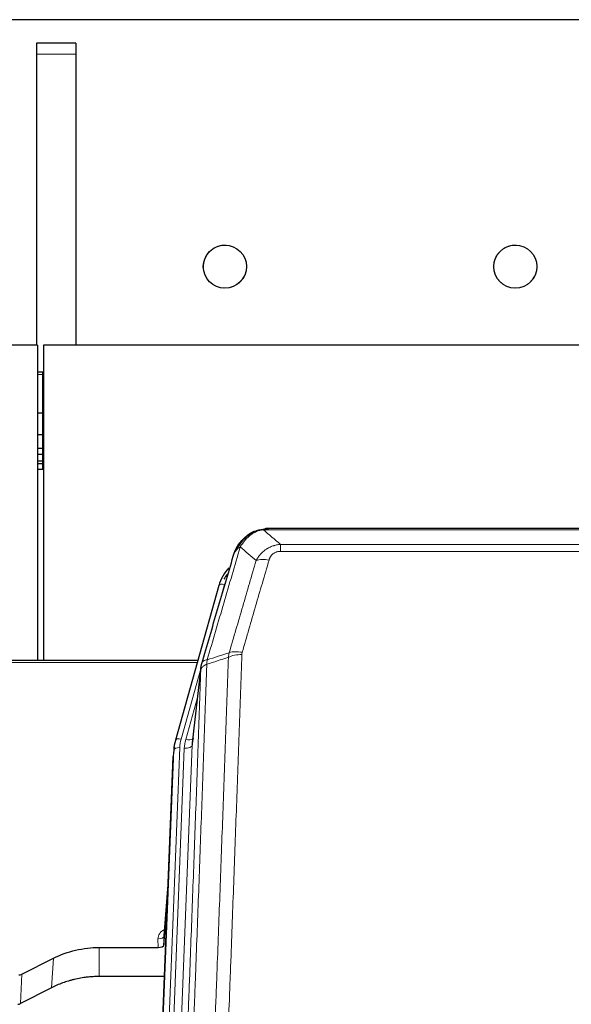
# Model space of a CAD drawing. Header units: inches. Extents: x 0 to 29700, y -16 to 21000.
# Tile 47 of 256: x 4325 to 4606, y 10757 to 11260. Entities that reach past the tile are written whole.
import ezdxf

# ---------------------------------------------------------------- set-up
doc = ezdxf.new("R2010")
doc.units = ezdxf.units.IN
doc.layers.add('1', color=7, linetype='Continuous', true_color=0xffffff)

msp = doc.modelspace()

# ---------------------------------------------------------------- linework, layer by layer
at = {"layer": '1', "color": 2, "linetype": 'Continuous', "lineweight": 25}
for p, q in [((7092.741, 11259.722), (3518.061, 11259.722)), ((7092.741, 11259.722), (3518.061, 11259.722)), ((4333.901, 11247.722), (4333.901, 11242.064)), ((4353.901, 11247.722), (4333.901, 11247.722)), ((4333.901, 11247.722), (4333.901, 11242.064)), ((4353.901, 11247.722), (4333.901, 11247.722)), ((4353.901, 11247.722), (4353.901, 11242.064)), ((4353.901, 11247.722), (4353.901, 11242.064)), ((4333.901, 11242.064), (4333.901, 11093.721)), ((4333.901, 11242.064), (4333.901, 11093.721)), ((4353.901, 11242.064), (4353.901, 11093.721)), ((4353.901, 11242.064), (4353.901, 11093.721)), ((4334.401, 11093.718), (2959.401, 11093.718)), ((4334.401, 11093.718), (4334.401, 10932.83)), ((4337.401, 11093.718), (4337.401, 10932.83)), ((5454.401, 11093.718), (4337.401, 11093.718)), ((4336.901, 11079.853), (4334.386, 11079.853)), ((4337.408, 11079.853), (4336.901, 11079.853)), ((4336.901, 11058.97), (4334.386, 11058.97)), ((4337.408, 11058.97), (4336.901, 11058.97)), ((4336.901, 11047.883), (4334.386, 11047.883)), ((4337.408, 11047.883), (4336.901, 11047.883)), ((4336.901, 11040.883), (4334.386, 11040.883)), ((4336.901, 11037.835), (4334.386, 11037.835)), ((4337.408, 11040.883), (4336.901, 11040.883)), ((4337.408, 11037.835), (4336.901, 11037.835)), ((4336.901, 11034.439), (4334.386, 11034.439)), ((4336.901, 11033.131), (4334.386, 11033.131)), ((4337.408, 11034.439), (4336.901, 11034.439)), ((4337.408, 11033.131), (4336.901, 11033.131)), ((4336.901, 11030.27), (4334.386, 11030.27)), ((4337.408, 11030.27), (4336.901, 11030.27)), ((4444.899, 10998.615), (4444.799, 10998.587)), ((4669.962, 11000.091), (4451.841, 11000.091)), ((4426.848, 10971), (4404.674, 10892.113)), ((4416.121, 10932.829), (4281.901, 10932.829)), ((4417.71, 10929.312), (4413.294, 10890.793)), ((4404.674, 10892.113), (4404.655, 10892.017)), ((4403.993, 10888.651), (4403.619, 10885.392)), ((4390.379, 10550.606), (4403.497, 10883.808)), ((4401.006, 10820.536), (4398.799, 10792.337)), ((4398.803, 10787.58), (4400.625, 10810.862)), ((4398.792, 10792.157), (4398.803, 10787.58)), ((4365.901, 10786.33), (4395.804, 10786.33)), ((4326.357, 10772.67), (4342.522, 10780.844)), ((4399.076, 10771.52), (4365.901, 10771.52)), ((4341.466, 10765.712), (4325.787, 10757.684))]:
    msp.add_line(p, q, dxfattribs=at)
at = {"layer": '1', "color": 110, "linetype": 'Continuous', "lineweight": 13}
for p, q in [((4353.901, 11242.064), (4333.901, 11242.064)), ((4353.901, 11242.064), (4333.901, 11242.064)), ((4336.901, 11078.756), (4334.386, 11078.756)), ((4336.901, 11079.853), (4336.901, 11078.756)), ((4337.408, 11078.756), (4336.901, 11078.756)), ((4336.901, 11078.756), (4336.901, 11058.97)), ((4336.901, 11058.97), (4336.901, 11047.883)), ((4336.901, 11047.883), (4336.901, 11040.883)), ((4336.901, 11040.883), (4336.901, 11037.835)), ((4336.901, 11037.835), (4336.901, 11034.439)), ((4336.901, 11034.439), (4336.901, 11033.131)), ((4336.901, 11033.131), (4336.901, 11030.27)), ((4444.799, 10998.587), (4444.73, 10998.43)), ((4672.304, 10999.429), (4449.499, 10999.429)), ((4458.23, 10991.961), (4663.573, 10991.961)), ((4458.23, 10991.961), (4458.23, 10988.427)), ((4663.573, 10988.427), (4458.23, 10988.427)), ((4429.736, 10971.573), (4425.01, 10954.762)), ((4415.834, 10931.799), (4281.901, 10931.799)), ((4417.635, 10928.521), (4407.562, 10892.687)), ((4417.581, 10927.801), (4413.204, 10889.62)), ((4415.935, 10913.832), (4409.909, 10892.394)), ((4390.76, 10554.044), (4403.871, 10887.066)), ((4406.865, 10888.286), (4393.754, 10555.264)), ((4396.146, 10556.099), (4409.212, 10887.993)), ((4413.204, 10889.62), (4400.138, 10557.726)), ((4403.871, 10887.066), (4403.497, 10883.808)), ((4400.999, 10820.344), (4398.792, 10792.157)), ((4395.804, 10786.33), (4395.794, 10790.746)), ((4365.901, 10786.33), (4365.901, 10771.52)), ((4342.522, 10780.844), (4341.466, 10765.712)), ((4326.357, 10772.67), (4325.787, 10757.684))]:
    msp.add_line(p, q, dxfattribs=at)
at = {"layer": '1', "color": 2, "linetype": 'Continuous', "lineweight": 25}
for centre in [(4429.901, 11133.722), (4577.901, 11133.722)]:
    msp.add_circle(centre, 11, dxfattribs=at)
at = {"layer": '1', "color": 120, "linetype": 'Continuous', "lineweight": 13}
for centre in [(4429.901, 11133.722), (4577.901, 11133.722)]:
    msp.add_arc(centre, 11, 75, 345, dxfattribs=at)
at = {"layer": '1', "color": 110, "linetype": 'Continuous', "lineweight": 13}
for centre, major_axis, ratio, start_param, end_param in [((4452.383, 10978.206), (-9.598, 2.808), 0.562843, 4.8755761, 5.6185342), ((4429.736, 10970.188), (-2.888, 0.812), 0.4480327, 4.837666, 6.2831701), ((4438.722, 10931.323), (9.604, -2.788), 0.5442898, 1.7274916, 2.473129), ((4438.534, 10930.15), (9.994, -0.345), 0.559112, 1.5901207, 2.34753), ((4407.562, 10891.302), (-2.888, 0.812), 0.4480327, 4.837666, 6.2831701), ((4430.883, 10887.536), (24.033, -0.038), 0.8858289, 2.8989744, 3.1081259), ((4433.23, 10887.243), (24.033, -0.038), 0.8858289, 2.8989744, 3.1081259), ((4409.909, 10894.241), (-3.851, 1.082), 0.4480327, 1.6960734, 2.8915811), ((4406.865, 10886.901), (-2.998, 0.118), 0.4614673, 4.7305545, 6.248991), ((4409.212, 10889.84), (-3.997, 0.157), 0.4614673, 1.5889619, 3.1073983), ((4401.797, 10790.746), (6.003, -0.046), 0.8757409, 2.0547277, 3.1504318), ((4395.794, 10792.2), (3, 0.007), 0.4848086, 4.7112485, 6.2484184)]:
    msp.add_ellipse(centre, major_axis=major_axis, ratio=ratio, start_param=start_param, end_param=end_param, dxfattribs=at)
at = {"layer": '1', "color": 2, "linetype": 'Continuous', "lineweight": 25}
for centre, major_axis, ratio, start_param, end_param in [((4453.043, 10964.986), (27.014, -0.465), 0.8900028, 2.4807803, 2.912319), ((4453.315, 10963.023), (27.01, -0.107), 0.887218, 2.5307749, 2.6592621), ((4430.883, 10886.15), (27.027, -0.37), 0.8864308, 2.9096812, 3.1188327), ((4433.23, 10889.09), (-20.035, -0.399), 0.8846078, 6.0216334, 6.2307848), ((4395.805, 10787.624), (-3, 0), 0.4313147, 1.5706417, 3.1078116), ((4324.856, 10774.947), (3, -0.011), 0.8761328, 4.7166989, 5.239903), ((4324.287, 10759.991), (3, -0.007), 0.8874311, 4.7150805, 5.2382846)]:
    msp.add_ellipse(centre, major_axis=major_axis, ratio=ratio, start_param=start_param, end_param=end_param, dxfattribs=at)
for points, knots in [([(4439.687, 10994.704), (4439.873, 10994.899), (4440.062, 10995.089), (4440.834, 10995.832), (4441.444, 10996.348), (4442.713, 10997.286), (4443.373, 10997.708), (4444.274, 10998.201), (4444.502, 10998.318), (4444.73, 10998.43)], [0, 0, 0, 0, 0.125, 0.125, 0.5, 0.5, 0.875, 0.875, 1, 1, 1, 1]), ([(4444.73, 10998.43), (4445.188, 10998.653), (4445.652, 10998.852), (4447.522, 10999.554), (4448.959, 10999.86), (4450.369, 10999.949)], [0, 0, 0, 0, 0.25, 0.25, 1, 1, 1, 1]), ([(4444.899, 10998.615), (4445.477, 10998.865), (4446.065, 10999.084), (4446.746, 10999.299), (4446.833, 10999.326), (4446.921, 10999.352)], [0, 0, 0, 0, 0.8717446, 0.8717446, 1, 1, 1, 1]), ([(4452.041, 11000.089), (4452.026, 11000.089), (4451.998, 11000.09), (4451.957, 11000.09), (4451.916, 11000.091), (4451.877, 11000.091), (4451.838, 11000.091), (4451.801, 11000.091), (4451.765, 11000.091), (4451.729, 11000.091), (4451.695, 11000.09), (4451.662, 11000.089), (4451.63, 11000.089), (4451.599, 11000.088), (4451.569, 11000.087), (4451.54, 11000.086), (4451.512, 11000.085), (4451.485, 11000.084), (4451.459, 11000.083), (4451.435, 11000.082), (4451.411, 11000.08), (4451.388, 11000.079), (4451.367, 11000.078), (4451.346, 11000.077), (4451.327, 11000.076), (4451.308, 11000.075), (4451.291, 11000.074), (4451.275, 11000.072), (4451.259, 11000.071), (4451.245, 11000.07), (4451.232, 11000.07), (4451.22, 11000.069), (4451.209, 11000.068), (4451.199, 11000.067), (4451.19, 11000.066), (4451.182, 11000.066), (4451.176, 11000.065), (4451.17, 11000.065), (4451.165, 11000.064), (4451.153, 11000.063), (4451.132, 11000.062), (4451.103, 11000.059), (4451.074, 11000.057), (4451.046, 11000.054), (4451.018, 11000.051), (4450.99, 11000.048), (4450.963, 11000.045), (4450.936, 11000.042), (4450.91, 11000.039), (4450.883, 11000.036), (4450.857, 11000.033), (4450.832, 11000.029), (4450.806, 11000.026), (4450.781, 11000.023), (4450.757, 11000.019), (4450.732, 11000.016), (4450.708, 11000.012), (4450.685, 11000.008), (4450.661, 11000.005), (4450.638, 11000.001), (4450.616, 10999.997), (4450.593, 10999.993), (4450.571, 10999.99), (4450.55, 10999.986), (4450.528, 10999.982), (4450.507, 10999.978), (4450.487, 10999.974), (4450.466, 10999.97), (4450.446, 10999.966), (4450.426, 10999.961), (4450.407, 10999.957), (4450.388, 10999.953), (4450.376, 10999.95), (4450.369, 10999.949)], [0, 0, 0, 0, 0.0247661, 0.0489206, 0.0724636, 0.0953949, 0.1177147, 0.1394229, 0.1605195, 0.1810045, 0.2008779, 0.2201398, 0.23879, 0.2568287, 0.2742558, 0.2910713, 0.3072753, 0.3228676, 0.3378484, 0.3522176, 0.3659752, 0.3791212, 0.3916556, 0.4035785, 0.4148897, 0.4255894, 0.4356775, 0.445154, 0.454019, 0.4622723, 0.4699141, 0.4769443, 0.4833629, 0.48917, 0.4943654, 0.4989493, 0.5029216, 0.5062824, 0.5090316, 0.5111692, 0.5284651, 0.5456049, 0.5625886, 0.5794163, 0.5960881, 0.612604, 0.6289642, 0.6451687, 0.6612176, 0.6771111, 0.6928491, 0.7084319, 0.7238594, 0.7391318, 0.7542492, 0.7692118, 0.7840195, 0.7986726, 0.8131712, 0.8275153, 0.8417051, 0.8557408, 0.8696224, 0.8833501, 0.8969241, 0.9103445, 0.9236114, 0.936725, 0.9496856, 0.9624932, 0.975148, 0.9876502, 1, 1, 1, 1]), ([(4434.179, 10986.021), (4434.185, 10986.043), (4434.197, 10986.087), (4434.215, 10986.153), (4434.233, 10986.218), (4434.252, 10986.283), (4434.27, 10986.348), (4434.289, 10986.413), (4434.308, 10986.478), (4434.327, 10986.542), (4434.347, 10986.606), (4434.366, 10986.669), (4434.386, 10986.733), (4434.405, 10986.796), (4434.425, 10986.858), (4434.445, 10986.921), (4434.466, 10986.983), (4434.486, 10987.045), (4434.507, 10987.107), (4434.527, 10987.168), (4434.548, 10987.229), (4434.569, 10987.29), (4434.59, 10987.35), (4434.611, 10987.41), (4434.633, 10987.47), (4434.654, 10987.53), (4434.676, 10987.589), (4434.697, 10987.648), (4434.719, 10987.707), (4434.741, 10987.765), (4434.763, 10987.823), (4434.786, 10987.881), (4434.808, 10987.939), (4434.83, 10987.996), (4434.853, 10988.053), (4434.876, 10988.11), (4434.898, 10988.166), (4434.921, 10988.223), (4434.944, 10988.278), (4434.967, 10988.334), (4434.99, 10988.389), (4435.013, 10988.444), (4435.037, 10988.499), (4435.06, 10988.554), (4435.084, 10988.608), (4435.107, 10988.662), (4435.131, 10988.715), (4435.154, 10988.769), (4435.178, 10988.822), (4435.202, 10988.874), (4435.226, 10988.927), (4435.25, 10988.979), (4435.274, 10989.031), (4435.298, 10989.083), (4435.322, 10989.134), (4435.347, 10989.185), (4435.371, 10989.236), (4435.395, 10989.287), (4435.42, 10989.337), (4435.444, 10989.387), (4435.469, 10989.436), (4435.493, 10989.486), (4435.518, 10989.535), (4435.542, 10989.584), (4435.567, 10989.632), (4435.592, 10989.681), (4435.617, 10989.729), (4435.641, 10989.777), (4435.666, 10989.824), (4435.691, 10989.871), (4435.716, 10989.918), (4435.741, 10989.965), (4435.766, 10990.011), (4435.791, 10990.058), (4435.816, 10990.103), (4435.841, 10990.149), (4435.866, 10990.194), (4435.891, 10990.239), (4435.916, 10990.284), (4435.941, 10990.329), (4435.966, 10990.373), (4435.991, 10990.417), (4436.016, 10990.461), (4436.041, 10990.504), (4436.066, 10990.547), (4436.091, 10990.59), (4436.116, 10990.633), (4436.141, 10990.675), (4436.167, 10990.718), (4436.192, 10990.759), (4436.217, 10990.801), (4436.242, 10990.842), (4436.267, 10990.884), (4436.292, 10990.924), (4436.317, 10990.965), (4436.342, 10991.005), (4436.367, 10991.045), (4436.392, 10991.085), (4436.417, 10991.125), (4436.441, 10991.164), (4436.466, 10991.203), (4436.491, 10991.242), (4436.516, 10991.28), (4436.541, 10991.319), (4436.566, 10991.357), (4436.59, 10991.394), (4436.615, 10991.432), (4436.64, 10991.469), (4436.664, 10991.506), (4436.689, 10991.543), (4436.713, 10991.58), (4436.738, 10991.616), (4436.762, 10991.652), (4436.787, 10991.688), (4436.811, 10991.723), (4436.835, 10991.758), (4436.86, 10991.794), (4436.884, 10991.828), (4436.908, 10991.863), (4436.932, 10991.897), (4436.956, 10991.931), (4436.98, 10991.965), (4437.004, 10991.999), (4437.028, 10992.032), (4437.052, 10992.065), (4437.075, 10992.098), (4437.099, 10992.131), (4437.123, 10992.163), (4437.146, 10992.195), (4437.17, 10992.227), (4437.193, 10992.259), (4437.216, 10992.29), (4437.24, 10992.322), (4437.263, 10992.353), (4437.286, 10992.383), (4437.309, 10992.414), (4437.332, 10992.444), (4437.355, 10992.474), (4437.377, 10992.504), (4437.4, 10992.534), (4437.423, 10992.563), (4437.445, 10992.592), (4437.468, 10992.621), (4437.49, 10992.65), (4437.512, 10992.678), (4437.535, 10992.707), (4437.557, 10992.735), (4437.579, 10992.763), (4437.601, 10992.79), (4437.623, 10992.817), (4437.644, 10992.845), (4437.666, 10992.872), (4437.688, 10992.898), (4437.709, 10992.925), (4437.73, 10992.951), (4437.752, 10992.977), (4437.773, 10993.003), (4437.794, 10993.028), (4437.815, 10993.054), (4437.836, 10993.079), (4437.856, 10993.104), (4437.877, 10993.129), (4437.898, 10993.153), (4437.918, 10993.178), (4437.938, 10993.202), (4437.959, 10993.226), (4437.979, 10993.249), (4437.999, 10993.273), (4438.019, 10993.296), (4438.038, 10993.319), (4438.058, 10993.342), (4438.078, 10993.365), (4438.097, 10993.387), (4438.116, 10993.409), (4438.135, 10993.431), (4438.155, 10993.453), (4438.173, 10993.475), (4438.192, 10993.496), (4438.205, 10993.51), (4438.211, 10993.517)], [0, 0, 0, 0, 0.0080212, 0.0160154, 0.0239827, 0.0319231, 0.0398365, 0.0477229, 0.0555824, 0.0634149, 0.0712205, 0.0789992, 0.0867509, 0.0944756, 0.1021734, 0.1098443, 0.1174881, 0.1251051, 0.1326951, 0.1402581, 0.1477942, 0.1553034, 0.1627856, 0.1702408, 0.1776691, 0.1850704, 0.1924448, 0.1997923, 0.2071128, 0.2144063, 0.2216729, 0.2289126, 0.2361253, 0.243311, 0.2504698, 0.2576016, 0.2647065, 0.2717845, 0.2788355, 0.2858595, 0.2928566, 0.2998268, 0.30677, 0.3136862, 0.3205755, 0.3274379, 0.3342733, 0.3410817, 0.3478632, 0.3546178, 0.3613454, 0.3680461, 0.3747198, 0.3813665, 0.3879863, 0.3945792, 0.4011451, 0.4076841, 0.4141961, 0.4206811, 0.4271393, 0.4335704, 0.4399746, 0.4463519, 0.4527022, 0.4590256, 0.465322, 0.4715915, 0.477834, 0.4840496, 0.4902382, 0.4963999, 0.5025346, 0.5086424, 0.5147232, 0.5207771, 0.526804, 0.532804, 0.5387771, 0.5447232, 0.5506423, 0.5565345, 0.5623997, 0.568238, 0.5740494, 0.5798338, 0.5855912, 0.5913217, 0.5970253, 0.6027019, 0.6083515, 0.6139742, 0.61957, 0.6251388, 0.6306807, 0.6361956, 0.6416836, 0.6471446, 0.6525787, 0.6579858, 0.663366, 0.6687192, 0.6740455, 0.6793448, 0.6846172, 0.6898627, 0.6950812, 0.7002727, 0.7054373, 0.710575, 0.7156857, 0.7207694, 0.7258262, 0.7308561, 0.735859, 0.740835, 0.745784, 0.7507061, 0.7556012, 0.7604694, 0.7653107, 0.7701249, 0.7749123, 0.7796727, 0.7844061, 0.7891127, 0.7937922, 0.7984448, 0.8030705, 0.8076692, 0.812241, 0.8167858, 0.8213037, 0.8257947, 0.8302587, 0.8346957, 0.8391058, 0.843489, 0.8478452, 0.8521745, 0.8564768, 0.8607522, 0.8650006, 0.8692221, 0.8734166, 0.8775842, 0.8817249, 0.8858386, 0.8899254, 0.8939852, 0.8980181, 0.902024, 0.906003, 0.909955, 0.9138802, 0.9177783, 0.9216495, 0.9254938, 0.9293111, 0.9331015, 0.936865, 0.9406015, 0.944311, 0.9479937, 0.9516493, 0.9552781, 0.9588799, 0.9624547, 0.9660026, 0.9695236, 0.9730176, 0.9764847, 0.9799249, 0.9833381, 0.9867243, 0.9900837, 0.993416, 0.9967215, 1, 1, 1, 1]), ([(4434.818, 10987.795), (4435.431, 10989.535), (4436.327, 10991.223), (4437.856, 10993.259), (4438.266, 10993.75), (4438.701, 10994.219)], [0, 0, 0, 0, 0.75, 0.75, 1, 1, 1, 1]), ([(4438.322, 10993.749), (4438.378, 10993.851), (4438.447, 10993.954), (4438.583, 10994.11), (4438.639, 10994.166), (4438.701, 10994.219)], [0, 0, 0, 0, 0.6295096, 0.6295096, 1, 1, 1, 1]), ([(4438.701, 10994.219), (4438.919, 10994.454), (4439.142, 10994.683), (4440.016, 10995.533), (4440.706, 10996.114), (4441.433, 10996.64)], [0, 0, 0, 0, 0.2626999, 0.2626999, 1, 1, 1, 1]), ([(4434.179, 10986.021), (4434.264, 10986.481), (4434.406, 10986.932), (4434.669, 10987.511), (4434.741, 10987.654), (4434.818, 10987.795)], [0, 0, 0, 0, 0.75, 0.75, 1, 1, 1, 1]), ([(4418.137, 10931.251), (4420.823, 10940.462), (4423.502, 10949.632), (4427.513, 10963.325), (4428.849, 10967.879), (4431.516, 10976.965), (4432.849, 10981.498), (4434.179, 10986.021)], [0, 0, 0, 0, 0.5, 0.5, 0.75, 0.75, 1, 1, 1, 1]), ([(4417.581, 10927.801), (4417.581, 10927.811), (4417.582, 10927.851), (4417.586, 10927.937), (4417.593, 10928.077), (4417.604, 10928.269), (4417.623, 10928.516), (4417.652, 10928.815), (4417.693, 10929.166), (4417.737, 10929.466), (4417.776, 10929.697), (4417.801, 10929.84), (4417.827, 10929.979), (4417.854, 10930.115), (4417.882, 10930.246), (4417.909, 10930.373), (4417.938, 10930.496), (4417.966, 10930.616), (4417.994, 10930.731), (4418.023, 10930.843), (4418.052, 10930.95), (4418.08, 10931.054), (4418.108, 10931.154), (4418.127, 10931.219), (4418.137, 10931.251)], [0, 0, 0, 0, 0.0092499, 0.0337179, 0.073404, 0.128308, 0.1984299, 0.2837694, 0.3843264, 0.5001005, 0.5424888, 0.5838484, 0.6241794, 0.6634821, 0.7017567, 0.7390032, 0.7752221, 0.8104134, 0.8445775, 0.8777146, 0.909825, 0.9409091, 0.9709673, 1, 1, 1, 1]), ([(4342.522, 10780.844), (4346.055, 10782.631), (4349.857, 10784.01), (4357.74, 10785.859), (4361.82, 10786.33), (4365.901, 10786.33)], [0, 0, 0, 0, 0.5, 0.5, 1, 1, 1, 1]), ([(4365.901, 10771.52), (4364.831, 10771.52), (4362.696, 10771.458), (4360.571, 10771.271), (4359.245, 10771.116), (4358.98, 10771.083), (4358.451, 10771.014), (4357.66, 10770.903), (4356.872, 10770.776), (4355.301, 10770.499), (4354.261, 10770.283), (4353.099, 10770.006), (4352.97, 10769.975), (4352.713, 10769.912), (4352.327, 10769.815), (4351.431, 10769.581), (4350.671, 10769.364), (4349.161, 10768.908), (4347.174, 10768.243), (4345.24, 10767.466), (4343.332, 10766.632), (4342.392, 10766.187), (4341.466, 10765.712)], [0, 0, 0, 0, 0.125, 0.25, 0.25, 0.28125, 0.28125, 0.3125, 0.375, 0.375, 0.5, 0.5, 0.515625, 0.515625, 0.53125, 0.5625, 0.625, 0.625, 0.75, 0.875, 0.875, 1, 1, 1, 1])]:
    msp.add_open_spline(points, degree=3, knots=knots, dxfattribs=at)
at = {"layer": '1', "color": 110, "linetype": 'Continuous', "lineweight": 13}
for points, knots in [([(4440.911, 10994.916), (4441.061, 10995.075), (4441.212, 10995.23), (4441.827, 10995.839), (4442.306, 10996.267), (4443.3, 10997.053), (4443.815, 10997.412), (4444.522, 10997.836), (4444.7, 10997.938), (4444.881, 10998.035)], [0, 0, 0, 0, 0.125, 0.125, 0.5, 0.5, 0.875, 0.875, 1, 1, 1, 1]), ([(4444.73, 10998.43), (4444.729, 10998.4), (4444.73, 10998.367), (4444.744, 10998.282), (4444.76, 10998.226), (4444.808, 10998.123), (4444.84, 10998.074), (4444.881, 10998.035)], [0, 0, 0, 0, 0.25, 0.25, 0.625, 0.625, 1, 1, 1, 1]), ([(4444.881, 10998.035), (4445.241, 10998.23), (4445.608, 10998.406), (4447.102, 10999.033), (4448.278, 10999.327), (4449.499, 10999.429)], [0, 0, 0, 0, 0.25, 0.25, 1, 1, 1, 1]), ([(4450.369, 10999.949), (4450.361, 10999.947), (4450.345, 10999.943), (4450.322, 10999.938), (4450.298, 10999.932), (4450.275, 10999.926), (4450.253, 10999.92), (4450.231, 10999.915), (4450.209, 10999.908), (4450.187, 10999.902), (4450.166, 10999.896), (4450.145, 10999.89), (4450.124, 10999.883), (4450.104, 10999.877), (4450.084, 10999.87), (4450.064, 10999.864), (4450.045, 10999.857), (4450.026, 10999.85), (4450.007, 10999.843), (4449.989, 10999.837), (4449.971, 10999.83), (4449.953, 10999.822), (4449.936, 10999.815), (4449.919, 10999.808), (4449.902, 10999.801), (4449.886, 10999.793), (4449.87, 10999.786), (4449.854, 10999.778), (4449.839, 10999.771), (4449.824, 10999.763), (4449.809, 10999.755), (4449.795, 10999.748), (4449.781, 10999.74), (4449.767, 10999.732), (4449.754, 10999.724), (4449.74, 10999.716), (4449.728, 10999.708), (4449.715, 10999.699), (4449.703, 10999.691), (4449.692, 10999.683), (4449.68, 10999.675), (4449.669, 10999.666), (4449.659, 10999.658), (4449.648, 10999.649), (4449.638, 10999.641), (4449.628, 10999.632), (4449.619, 10999.623), (4449.61, 10999.614), (4449.601, 10999.606), (4449.593, 10999.597), (4449.585, 10999.588), (4449.577, 10999.579), (4449.57, 10999.57), (4449.563, 10999.561), (4449.556, 10999.552), (4449.549, 10999.542), (4449.543, 10999.533), (4449.538, 10999.524), (4449.532, 10999.515), (4449.527, 10999.505), (4449.522, 10999.496), (4449.518, 10999.486), (4449.514, 10999.477), (4449.51, 10999.467), (4449.507, 10999.458), (4449.504, 10999.448), (4449.501, 10999.438), (4449.499, 10999.432), (4449.499, 10999.429)], [0, 0, 0, 0, 0.0185022, 0.0368847, 0.0551481, 0.073293, 0.0913199, 0.1092294, 0.1270222, 0.1446988, 0.1622598, 0.1797059, 0.1970378, 0.2142561, 0.2313614, 0.2483544, 0.265236, 0.2820066, 0.2986672, 0.3152184, 0.331661, 0.3479958, 0.3642235, 0.380345, 0.3963611, 0.4122725, 0.4280803, 0.4437851, 0.459388, 0.4748898, 0.4902915, 0.5055939, 0.5207981, 0.535905, 0.5509156, 0.565831, 0.5806521, 0.5953801, 0.6100159, 0.6245607, 0.6390157, 0.6533819, 0.6676604, 0.6818526, 0.6959596, 0.7099825, 0.7239227, 0.7377815, 0.75156, 0.7652597, 0.7788818, 0.7924277, 0.8058989, 0.8192966, 0.8326224, 0.8458776, 0.8590638, 0.8721825, 0.8852351, 0.8982233, 0.9111485, 0.9240124, 0.9368166, 0.9495628, 0.9622525, 0.9748874, 0.9874694, 1, 1, 1, 1]), ([(4436.029, 10989.379), (4436.727, 10990.832), (4437.598, 10992.226), (4438.959, 10993.909), (4439.316, 10994.315), (4439.687, 10994.704)], [0, 0, 0, 0, 0.75, 0.75, 1, 1, 1, 1]), ([(4437.736, 10990.71), (4438.429, 10991.825), (4439.195, 10992.922), (4440.322, 10994.272), (4440.612, 10994.6), (4440.911, 10994.916)], [0, 0, 0, 0, 0.75, 0.75, 1, 1, 1, 1]), ([(4438.701, 10994.219), (4438.732, 10994.246), (4438.764, 10994.272), (4438.899, 10994.373), (4439.012, 10994.443), (4439.261, 10994.565), (4439.397, 10994.617), (4439.589, 10994.677), (4439.638, 10994.691), (4439.687, 10994.704)], [0, 0, 0, 0, 0.125, 0.125, 0.5, 0.5, 0.875, 0.875, 1, 1, 1, 1]), ([(4439.687, 10994.704), (4439.786, 10994.73), (4439.887, 10994.753), (4440.144, 10994.804), (4440.301, 10994.828), (4440.612, 10994.872), (4440.765, 10994.892), (4440.911, 10994.916)], [0, 0, 0, 0, 0.25, 0.25, 0.625, 0.625, 1, 1, 1, 1]), ([(4437.736, 10990.71), (4436.338, 10985.955), (4434.939, 10981.189), (4432.136, 10971.633), (4430.733, 10966.843), (4426.52, 10952.44), (4423.704, 10942.793), (4420.882, 10933.1)], [0, 0, 0, 0, 0.25, 0.25, 0.5, 0.5, 1, 1, 1, 1]), ([(4434.818, 10987.795), (4434.857, 10987.865), (4434.898, 10987.935), (4435.065, 10988.213), (4435.204, 10988.417), (4435.508, 10988.813), (4435.672, 10989.007), (4435.907, 10989.256), (4435.967, 10989.318), (4436.029, 10989.379)], [0, 0, 0, 0, 0.125, 0.125, 0.5, 0.5, 0.875, 0.875, 1, 1, 1, 1]), ([(4436.029, 10989.379), (4436.152, 10989.501), (4436.28, 10989.621), (4436.612, 10989.913), (4436.823, 10990.081), (4437.264, 10990.406), (4437.495, 10990.561), (4437.736, 10990.71)], [0, 0, 0, 0, 0.25, 0.25, 0.625, 0.625, 1, 1, 1, 1]), ([(4445.803, 10983.747), (4446.101, 10984.315), (4446.427, 10984.862), (4447.14, 10985.914), (4447.526, 10986.418), (4448.155, 10987.14), (4448.427, 10987.434), (4448.712, 10987.719), (4448.827, 10987.832), (4448.885, 10987.888), (4449.061, 10988.054), (4449.179, 10988.164), (4449.782, 10988.699), (4450.291, 10989.096), (4450.963, 10989.551), (4451.099, 10989.64), (4451.306, 10989.77), (4451.376, 10989.812), (4451.516, 10989.897), (4451.586, 10989.938), (4451.938, 10990.143), (4452.225, 10990.297), (4453.101, 10990.731), (4453.706, 10990.981), (4454.409, 10991.218), (4454.488, 10991.244), (4454.645, 10991.294), (4454.725, 10991.318), (4454.963, 10991.39), (4455.122, 10991.435), (4455.602, 10991.562), (4455.924, 10991.636), (4456.899, 10991.827), (4457.56, 10991.914), (4458.23, 10991.961)], [0, 0, 0, 0, 0.125, 0.125, 0.25, 0.25, 0.3125, 0.328125, 0.328125, 0.34375, 0.34375, 0.375, 0.375, 0.5, 0.5, 0.53125, 0.53125, 0.546875, 0.546875, 0.5625, 0.5625, 0.625, 0.625, 0.75, 0.75, 0.765625, 0.765625, 0.78125, 0.78125, 0.8125, 0.8125, 0.875, 0.875, 1, 1, 1, 1]), ([(4452.383, 10983.992), (4452.404, 10984.064), (4452.426, 10984.136), (4452.472, 10984.28), (4452.496, 10984.351), (4452.572, 10984.564), (4452.626, 10984.705), (4452.744, 10984.983), (4452.808, 10985.121), (4452.944, 10985.392), (4453.018, 10985.526), (4453.175, 10985.79), (4453.259, 10985.921), (4453.394, 10986.113), (4453.441, 10986.176), (4453.537, 10986.302), (4453.587, 10986.365), (4453.741, 10986.549), (4453.849, 10986.668), (4454.077, 10986.897), (4454.196, 10987.007), (4454.386, 10987.166), (4454.483, 10987.244), (4454.584, 10987.319), (4454.652, 10987.368), (4454.687, 10987.393), (4454.861, 10987.513), (4455.006, 10987.602), (4455.453, 10987.851), (4455.769, 10987.99), (4456.19, 10988.13), (4456.275, 10988.156), (4456.448, 10988.205), (4456.535, 10988.227), (4456.796, 10988.289), (4456.972, 10988.323), (4457.327, 10988.376), (4457.506, 10988.395), (4457.866, 10988.421), (4458.047, 10988.427), (4458.23, 10988.427)], [0, 0, 0, 0, 0.03125, 0.03125, 0.0625, 0.0625, 0.125, 0.125, 0.1875, 0.1875, 0.25, 0.25, 0.3125, 0.3125, 0.34375, 0.34375, 0.375, 0.375, 0.4375, 0.4375, 0.5, 0.5, 0.53125, 0.546875, 0.546875, 0.5625, 0.5625, 0.625, 0.625, 0.75, 0.75, 0.78125, 0.78125, 0.8125, 0.8125, 0.875, 0.875, 0.9375, 0.9375, 1, 1, 1, 1]), ([(4432.125, 10936.75), (4434.414, 10944.643), (4436.698, 10952.506), (4440.117, 10964.256), (4441.256, 10968.165), (4443.531, 10975.968), (4444.668, 10979.861), (4445.803, 10983.747)], [0, 0, 0, 0, 0.5, 0.5, 0.75, 0.75, 1, 1, 1, 1]), ([(4452.383, 10983.992), (4451.249, 10980.1), (4450.114, 10976.2), (4447.841, 10968.385), (4446.704, 10964.47), (4443.289, 10952.702), (4441.007, 10944.826), (4438.722, 10936.921)], [0, 0, 0, 0, 0.25, 0.25, 0.5, 0.5, 1, 1, 1, 1]), ([(4420.882, 10933.1), (4420.473, 10933.065), (4420.101, 10932.996), (4419.442, 10932.792), (4419.157, 10932.658), (4418.685, 10932.336), (4418.499, 10932.148), (4418.236, 10931.728), (4418.158, 10931.497), (4418.137, 10931.251)], [0, 0, 0, 0, 0.25, 0.25, 0.5, 0.5, 0.75, 0.75, 1, 1, 1, 1]), ([(4419.693, 10615.78), (4420.251, 10629.593), (4421.353, 10657.088), (4422.963, 10697.94), (4424.006, 10724.914), (4424.778, 10745.047), (4425.161, 10755.089), (4425.54, 10765.094), (4425.791, 10771.756), (4425.917, 10775.083), (4426.541, 10791.697), (4427.033, 10804.918), (4427.759, 10824.642), (4427.999, 10831.198), (4428.476, 10844.272), (4428.712, 10850.79), (4429.415, 10870.288), (4430.337, 10896.135), (4431.228, 10921.68), (4431.667, 10934.378)], [0, 0, 0, 0, 0.125, 0.25, 0.375, 0.375, 0.4375, 0.46875, 0.46875, 0.5, 0.5, 0.625, 0.625, 0.6875, 0.6875, 0.75, 0.75, 0.875, 1, 1, 1, 1]), ([(4420.67, 10930.809), (4420.691, 10931.21), (4420.706, 10931.597), (4420.764, 10932.355), (4420.807, 10932.727), (4420.882, 10933.1)], [0, 0, 0, 0, 0.5, 0.5, 1, 1, 1, 1]), ([(4438.534, 10935.744), (4438.097, 10923.03), (4437.206, 10897.452), (4436.286, 10871.573), (4435.584, 10852.05), (4435.348, 10845.523), (4434.872, 10832.432), (4434.632, 10825.868), (4433.907, 10806.119), (4433.415, 10792.882), (4432.792, 10776.246), (4432.667, 10772.915), (4432.415, 10766.245), (4432.037, 10756.227), (4431.655, 10746.172), (4430.884, 10726.014), (4429.842, 10699.005), (4428.234, 10658.101), (4427.133, 10630.571), (4426.576, 10616.741)], [0, 0, 0, 0, 0.125, 0.25, 0.25, 0.3125, 0.3125, 0.375, 0.375, 0.5, 0.5, 0.53125, 0.53125, 0.5625, 0.625, 0.625, 0.75, 0.875, 1, 1, 1, 1]), ([(4438.534, 10935.744), (4438.541, 10935.943), (4438.56, 10936.14), (4438.622, 10936.533), (4438.666, 10936.727), (4438.722, 10936.921)], [0, 0, 0, 0, 0.5, 0.5, 1, 1, 1, 1]), ([(4405.385, 10605.132), (4405.955, 10619.132), (4407.08, 10647), (4408.174, 10674.603), (4408.983, 10695.207), (4409.385, 10705.484), (4409.849, 10717.431), (4410.046, 10722.542), (4410.178, 10725.947), (4410.244, 10727.649), (4410.571, 10736.151), (4410.962, 10746.327), (4411.412, 10758.152), (4411.604, 10763.21), (4411.732, 10766.58), (4411.795, 10768.264), (4412.368, 10783.408), (4413.369, 10810.177), (4414.824, 10849.87), (4416.23, 10889.104), (4417.136, 10914.953), (4417.581, 10927.801)], [0, 0, 0, 0, 0.125, 0.25, 0.25, 0.3125, 0.34375, 0.359375, 0.359375, 0.375, 0.375, 0.4375, 0.46875, 0.484375, 0.484375, 0.5, 0.5, 0.625, 0.75, 0.875, 1, 1, 1, 1]), ([(4420.67, 10930.809), (4420.614, 10929.197), (4420.558, 10927.584), (4420.446, 10924.355), (4420.278, 10919.507), (4419.882, 10908.172), (4419.539, 10898.413), (4418.845, 10878.836), (4417.905, 10852.58), (4416.447, 10812.735), (4415.442, 10785.865), (4414.868, 10770.663), (4414.805, 10768.973), (4414.677, 10765.59), (4414.484, 10760.513), (4414.033, 10748.642), (4413.641, 10738.428), (4413.313, 10729.893), (4413.247, 10728.185), (4413.115, 10724.767), (4412.917, 10719.637), (4412.451, 10707.645), (4412.049, 10697.329), (4411.237, 10676.647), (4410.14, 10648.939), (4409.012, 10620.966), (4408.441, 10606.913)], [0, 0, 0, 0, 0.015625, 0.015625, 0.03125, 0.0625, 0.125, 0.125, 0.25, 0.375, 0.5, 0.5, 0.515625, 0.515625, 0.53125, 0.5625, 0.625, 0.625, 0.640625, 0.640625, 0.65625, 0.6875, 0.75, 0.75, 0.875, 1, 1, 1, 1]), ([(4420.67, 10930.809), (4420.657, 10930.804), (4420.632, 10930.795), (4420.594, 10930.78), (4420.556, 10930.766), (4420.518, 10930.751), (4420.479, 10930.736), (4420.441, 10930.72), (4420.402, 10930.704), (4420.364, 10930.688), (4420.325, 10930.672), (4420.286, 10930.656), (4420.247, 10930.639), (4420.208, 10930.622), (4420.169, 10930.604), (4420.13, 10930.587), (4420.091, 10930.569), (4420.052, 10930.551), (4420.013, 10930.532), (4419.974, 10930.513), (4419.935, 10930.494), (4419.895, 10930.475), (4419.856, 10930.455), (4419.817, 10930.435), (4419.778, 10930.415), (4419.738, 10930.394), (4419.699, 10930.373), (4419.66, 10930.352), (4419.621, 10930.33), (4419.582, 10930.308), (4419.543, 10930.286), (4419.504, 10930.264), (4419.466, 10930.241), (4419.427, 10930.218), (4419.388, 10930.194), (4419.35, 10930.171), (4419.311, 10930.146), (4419.273, 10930.122), (4419.235, 10930.097), (4419.197, 10930.072), (4419.159, 10930.047), (4419.122, 10930.021), (4419.084, 10929.995), (4419.047, 10929.968), (4419.01, 10929.941), (4418.973, 10929.914), (4418.936, 10929.887), (4418.9, 10929.859), (4418.863, 10929.831), (4418.827, 10929.802), (4418.792, 10929.773), (4418.756, 10929.744), (4418.721, 10929.715), (4418.686, 10929.685), (4418.652, 10929.654), (4418.617, 10929.624), (4418.583, 10929.593), (4418.55, 10929.561), (4418.517, 10929.53), (4418.481, 10929.495), (4418.444, 10929.459), (4418.406, 10929.419), (4418.369, 10929.38), (4418.332, 10929.34), (4418.296, 10929.3), (4418.261, 10929.26), (4418.227, 10929.22), (4418.193, 10929.179), (4418.161, 10929.138), (4418.129, 10929.097), (4418.098, 10929.056), (4418.068, 10929.015), (4418.039, 10928.973), (4418.011, 10928.931), (4417.983, 10928.89), (4417.956, 10928.848), (4417.931, 10928.805), (4417.906, 10928.763), (4417.882, 10928.72), (4417.859, 10928.678), (4417.836, 10928.635), (4417.815, 10928.592), (4417.794, 10928.549), (4417.775, 10928.506), (4417.756, 10928.462), (4417.738, 10928.419), (4417.721, 10928.375), (4417.705, 10928.332), (4417.69, 10928.288), (4417.675, 10928.244), (4417.662, 10928.2), (4417.649, 10928.156), (4417.637, 10928.112), (4417.627, 10928.068), (4417.617, 10928.023), (4417.608, 10927.979), (4417.599, 10927.934), (4417.592, 10927.89), (4417.586, 10927.845), (4417.582, 10927.815), (4417.581, 10927.801)], [0, 0, 0, 0, 0.0069372, 0.0139334, 0.0209887, 0.028103, 0.0352764, 0.0425088, 0.0498003, 0.0571509, 0.0645605, 0.0720292, 0.0795569, 0.0871437, 0.0947896, 0.1024945, 0.1102584, 0.1180815, 0.1259636, 0.1339048, 0.141905, 0.1499643, 0.1580827, 0.1662601, 0.1744966, 0.1827922, 0.1911468, 0.1995605, 0.2080333, 0.2165651, 0.225156, 0.233806, 0.2425151, 0.2512832, 0.2601104, 0.2689967, 0.277942, 0.2869465, 0.29601, 0.3051325, 0.3143142, 0.3235549, 0.3328547, 0.3422136, 0.3516315, 0.3611085, 0.3706446, 0.3802398, 0.3898941, 0.3996074, 0.4093798, 0.4192113, 0.4291019, 0.4390515, 0.4490602, 0.459128, 0.4692549, 0.4794409, 0.4896859, 0.4999901, 0.5124905, 0.524991, 0.5374914, 0.5499918, 0.5624922, 0.5749926, 0.587493, 0.5999934, 0.6124937, 0.6249941, 0.6374944, 0.6499948, 0.6624951, 0.6749954, 0.6874957, 0.699996, 0.7124963, 0.7249966, 0.7374968, 0.7499971, 0.7624973, 0.7749976, 0.7874978, 0.799998, 0.8124982, 0.8249984, 0.8374986, 0.8499988, 0.8624989, 0.8749991, 0.8874992, 0.8999993, 0.9124995, 0.9249996, 0.9374997, 0.9499998, 0.9624998, 0.9749999, 0.9875, 1, 1, 1, 1])]:
    msp.add_open_spline(points, degree=3, knots=knots, dxfattribs=at)
at = {"layer": '1', "color": 2, "linetype": 'Continuous', "lineweight": 25}
for points, degree in [([(4444.801, 10998.588), (4442.934, 10997.754), (4441.287, 10996.533)], 2), ([(4450.306, 11000.011), (4450.888, 11000.067), (4451.467, 11000.092), (4452.041, 11000.089)], 3)]:
    msp.add_open_spline(points, degree=degree, dxfattribs=at)
at = {"layer": '1', "color": 110, "linetype": 'Continuous', "lineweight": 13}
for points in [[(4449.499, 10999.429), (4452.392, 10996.937), (4455.302, 10994.447), (4458.23, 10991.961)], [(4445.803, 10983.747), (4443.099, 10986.066), (4440.41, 10988.387), (4437.736, 10990.71)], [(4431.667, 10934.378), (4428.001, 10933.186), (4424.335, 10931.997), (4420.67, 10930.809)], [(4420.882, 10933.1), (4424.629, 10934.315), (4428.377, 10935.531), (4432.125, 10936.75)], [(4431.667, 10934.378), (4431.707, 10934.785), (4431.825, 10935.587), (4432.013, 10936.366), (4432.125, 10936.75)]]:
    msp.add_open_spline(points, degree=3, dxfattribs=at)

doc.saveas('drawing.dxf')
